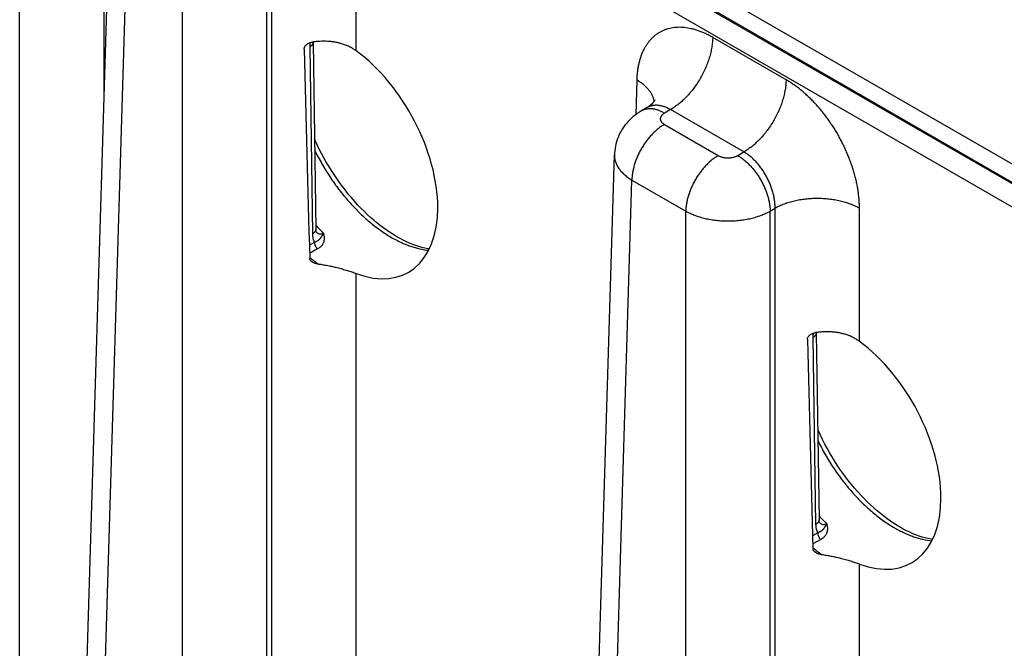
# Model space of a CAD drawing. Header units: inches. Extents: x 0 to 34, y 0 to 22.
# Tile 55 of 78: x 24.35 to 25.637, y 17.455 to 18.276. Entities that reach past the tile are written whole.
import ezdxf

# ---------------------------------------------------------------- set-up
doc = ezdxf.new("R2010")
doc.units = ezdxf.units.IN
doc.header["$LTSCALE"] = 1.87
doc.header["$MEASUREMENT"] = 0
doc.layers.get('0').update_dxf_attribs({"linetype": 'CONTINUOUS'})

msp = doc.modelspace()

# ---------------------------------------------------------------- linework, layer by layer
at = {"color": 7, "linetype": 'CONTINUOUS'}
for p, q in [((27.0693, 17.241), (24.4741, 18.7395)), ((24.3503, 17.3926), (24.3503, 18.7165)), ((24.4606, 18.1713), (24.4606, 18.7165)), ((27.0559, 17.218), (24.4606, 18.7165)), ((24.434, 17.2921), (24.4699, 18.4796)), ((24.4569, 17.26), (24.4928, 18.4466)), ((24.5632, 17.1986), (24.5632, 18.406)), ((24.6735, 17.1986), (24.6735, 18.406)), ((24.6798, 17.2023), (24.6798, 18.4097)), ((24.7901, 18.2357), (24.7901, 18.4097)), ((25.6617, 18.0555), (25.2393, 18.2994)), ((25.6939, 18.0606), (25.2735, 18.3033)), ((24.7337, 18.247), (24.7337, 18.2473)), ((24.7337, 18.247), (24.7373, 18.0026)), ((25.3519, 18.198), (25.256, 18.2533)), ((24.7293, 18.2408), (24.7329, 17.9965)), ((25.1568, 18.198), (25.1554, 18.1523)), ((25.1703, 18.1616), (25.1628, 18.1572)), ((25.2008, 18.1589), (25.1928, 18.1543)), ((25.2967, 18.1036), (25.2008, 18.1589)), ((25.1928, 18.1396), (25.2632, 18.0989)), ((25.0916, 16.9125), (25.1275, 18.0999)), ((25.1275, 18.0999), (25.1275, 18.0999)), ((25.2887, 18.0989), (25.2967, 18.1036)), ((25.1145, 16.8803), (25.1504, 18.0669)), ((25.1504, 18.0669), (25.2208, 18.0263)), ((25.3311, 18.0263), (25.3375, 18.03)), ((25.3375, 16.8226), (25.3375, 18.03)), ((25.4477, 17.856), (25.4477, 18.03)), ((25.2208, 16.8189), (25.2208, 18.0263)), ((25.3311, 16.8189), (25.3311, 18.0263)), ((24.7356, 17.9854), (24.7289, 17.9817)), ((24.7397, 17.9768), (24.7292, 17.971)), ((24.7901, 17.2023), (24.7901, 17.9448)), ((25.3869, 17.8611), (25.3905, 17.6168)), ((25.3913, 17.8673), (25.3913, 17.8676)), ((25.3913, 17.8673), (25.3949, 17.6229)), ((25.3932, 17.6057), (25.3865, 17.602)), ((25.3973, 17.5971), (25.3868, 17.5913)), ((25.4477, 16.8226), (25.4477, 17.5651))]:
    msp.add_line(p, q, dxfattribs=at)
for points in [[(25.1805, 18.1719), (25.1805, 18.1719), (25.1804, 18.1718), (25.1803, 18.1715), (25.1802, 18.1712), (25.1799, 18.1707), (25.1795, 18.17), (25.179, 18.1692), (25.1783, 18.1683), (25.1774, 18.1673), (25.1764, 18.1662), (25.1751, 18.165), (25.1737, 18.1639), (25.1721, 18.1627), (25.1703, 18.1616)], [(25.1628, 18.1572), (25.1601, 18.1556), (25.1574, 18.1538), (25.1547, 18.1519), (25.1522, 18.1499), (25.1498, 18.1477), (25.1475, 18.1455), (25.1453, 18.1433), (25.1432, 18.1409), (25.1413, 18.1385), (25.1395, 18.136), (25.1378, 18.1334), (25.1362, 18.1308), (25.1348, 18.1281), (25.1334, 18.1253), (25.1323, 18.1225), (25.1312, 18.1197), (25.1303, 18.1168), (25.1295, 18.1139), (25.1288, 18.111), (25.1283, 18.108), (25.1279, 18.105), (25.1276, 18.1021), (25.1275, 18.0999)], [(24.8434, 17.9927), (24.8392, 17.9951), (24.8348, 17.9979), (24.8305, 18.0008), (24.8261, 18.004), (24.8218, 18.0072), (24.8174, 18.0107), (24.8131, 18.0143), (24.8088, 18.0181), (24.8045, 18.022), (24.8003, 18.0261), (24.7961, 18.0303), (24.7919, 18.0347), (24.7878, 18.0392), (24.7838, 18.0439), (24.7798, 18.0486), (24.7759, 18.0535), (24.7721, 18.0585), (24.7683, 18.0636), (24.7647, 18.0688), (24.7611, 18.0741), (24.7576, 18.0794), (24.7542, 18.0849), (24.751, 18.0904), (24.7478, 18.096), (24.7448, 18.1016), (24.7419, 18.1073), (24.7391, 18.113), (24.7364, 18.1187), (24.7356, 18.1206)], [(24.738, 17.9988), (24.738, 17.9988), (24.738, 17.9988), (24.7379, 17.9989), (24.7378, 17.9991), (24.7378, 17.9993), (24.7377, 17.9996), (24.7376, 18), (24.7375, 18.0004), (24.7375, 18.0009), (24.7374, 18.0014), (24.7374, 18.002), (24.7373, 18.0026)], [(24.8857, 17.9768), (24.8837, 17.9772), (24.8798, 17.9779), (24.8759, 17.9788), (24.872, 17.98), (24.868, 17.9812), (24.864, 17.9827), (24.8599, 17.9844), (24.8558, 17.9862), (24.8516, 17.9882), (24.8474, 17.9904), (24.8434, 17.9927)], [(25.501, 17.613), (25.4968, 17.6155), (25.4925, 17.6182), (25.4881, 17.6211), (25.4838, 17.6243), (25.4794, 17.6275), (25.4751, 17.631), (25.4707, 17.6346), (25.4664, 17.6384), (25.4621, 17.6423), (25.4579, 17.6464), (25.4537, 17.6506), (25.4495, 17.655), (25.4454, 17.6595), (25.4414, 17.6642), (25.4374, 17.6689), (25.4335, 17.6738), (25.4297, 17.6788), (25.4259, 17.6839), (25.4223, 17.6891), (25.4187, 17.6944), (25.4152, 17.6997), (25.4119, 17.7052), (25.4086, 17.7107), (25.4054, 17.7163), (25.4024, 17.7219), (25.3995, 17.7276), (25.3967, 17.7333), (25.394, 17.739), (25.3932, 17.7409)], [(25.3956, 17.6191), (25.3956, 17.6191), (25.3956, 17.6191), (25.3955, 17.6192), (25.3955, 17.6194), (25.3954, 17.6196), (25.3953, 17.6199), (25.3952, 17.6203), (25.3951, 17.6207), (25.3951, 17.6212), (25.395, 17.6217), (25.395, 17.6223), (25.3949, 17.6229)], [(25.5433, 17.5971), (25.5413, 17.5975), (25.5374, 17.5982), (25.5336, 17.5991), (25.5296, 17.6003), (25.5256, 17.6016), (25.5216, 17.603), (25.5175, 17.6047), (25.5134, 17.6065), (25.5092, 17.6085), (25.505, 17.6107), (25.501, 17.613)]]:
    msp.add_lwpolyline(points, dxfattribs=at)
for centre, radius, start, end in [((147.6249, 21.3685), 122.9427, 181.459043, 181.586448), ((24.9294, 18.1833), 0.2602, 222.4043, 225.5763), ((24.746, 18.0073), 0.0116, 224.7003, 226.2107), ((24.7457, 18.007), 0.0113, 226.2172, 226.9069), ((24.8641, 18.1286), 0.2113, 230.3842, 234.2189), ((148.2822, 20.9887), 122.9424, 181.459043, 181.586448), ((25.587, 17.8036), 0.2602, 222.4043, 225.5763), ((25.4036, 17.6276), 0.0116, 224.7003, 226.2107), ((25.4033, 17.6273), 0.0113, 226.2172, 226.9069), ((25.5217, 17.7489), 0.2113, 230.3842, 234.2189)]:
    msp.add_arc(centre, radius, start, end, dxfattribs=at)
for centre in [(24.7714, 18.1007), (25.429, 17.721)]:
    msp.add_ellipse(centre, major_axis=(-0.0862, 0.1548), ratio=0.587319, start_param=-3.75051, end_param=-0.908998, dxfattribs=at)
for points, knots in [([(25.256, 18.2533), (25.2552, 18.2538), (25.2536, 18.2547), (25.2513, 18.2559), (25.2489, 18.2571), (25.2458, 18.2586), (25.2419, 18.2603), (25.2372, 18.2621), (25.2325, 18.2636), (25.2265, 18.2651), (25.2205, 18.2661), (25.2146, 18.2665), (25.2103, 18.2665), (25.2061, 18.2662), (25.202, 18.2656), (25.1981, 18.2647), (25.1943, 18.2635), (25.1906, 18.2621), (25.1871, 18.2603), (25.1837, 18.2582), (25.1805, 18.2559), (25.1775, 18.2533), (25.1747, 18.2504), (25.172, 18.2472), (25.1695, 18.2438), (25.1673, 18.2402), (25.1652, 18.2363), (25.1634, 18.2322), (25.1618, 18.2279), (25.1604, 18.2233), (25.1592, 18.2186), (25.1582, 18.2137), (25.1576, 18.2095), (25.1572, 18.206), (25.1569, 18.2025), (25.1568, 18.1998), (25.1568, 18.198)], [0, 0, 0, 0, 0.018771, 0.037316, 0.055633, 0.073719, 0.109193, 0.14374, 0.177372, 0.210106, 0.272974, 0.303233, 0.332778, 0.361682, 0.390032, 0.417925, 0.445466, 0.472768, 0.49995, 0.527133, 0.554436, 0.58198, 0.609877, 0.638231, 0.66714, 0.696689, 0.726954, 0.757997, 0.789867, 0.822605, 0.856242, 0.890796, 0.926274, 0.944362, 0.962681, 1, 1, 1, 1]), ([(24.7221, 18.238), (24.7221, 18.2383), (24.7221, 18.2389), (24.7223, 18.2397), (24.7226, 18.2406), (24.7231, 18.2417), (24.7239, 18.2427), (24.7248, 18.2436), (24.7257, 18.2444), (24.7271, 18.2454), (24.7289, 18.2462), (24.7308, 18.2469), (24.7322, 18.2471), (24.7328, 18.2472)], [0, 0, 0, 0, 0.05554, 0.112172, 0.17005, 0.229201, 0.350882, 0.413331, 0.476624, 0.605141, 0.735645, 0.867438, 1, 1, 1, 1]), ([(24.7337, 18.247), (24.7337, 18.2468), (24.7337, 18.2465), (24.7336, 18.2461), (24.7335, 18.2457), (24.7334, 18.2451), (24.7331, 18.2444), (24.7326, 18.2436), (24.7319, 18.2428), (24.7312, 18.2421), (24.7303, 18.2414), (24.7296, 18.241), (24.7293, 18.2408)], [0, 0, 0, 0, 0.053428, 0.107132, 0.16138, 0.216429, 0.329767, 0.44885, 0.574859, 0.708543, 0.850254, 1, 1, 1, 1]), ([(24.7296, 18.2464), (24.7296, 18.246), (24.7294, 18.2448), (24.7293, 18.2429), (24.7293, 18.2415), (24.7293, 18.2408)], [0, 0, 0, 0, 0.257458, 0.634475, 1, 1, 1, 1]), ([(24.7711, 18.245), (24.7696, 18.2455), (24.7666, 18.2463), (24.7619, 18.2472), (24.7572, 18.2478), (24.7508, 18.2483), (24.7443, 18.2483), (24.7377, 18.2478), (24.7345, 18.2474), (24.7328, 18.2472)], [0, 0, 0, 0, 0.12019, 0.242005, 0.365369, 0.490163, 0.743315, 0.871345, 1, 1, 1, 1]), ([(25.256, 18.2533), (25.256, 18.2512), (25.2557, 18.2469), (25.2548, 18.2403), (25.2534, 18.2335), (25.2516, 18.2266), (25.2492, 18.2197), (25.2464, 18.2129), (25.2432, 18.2061), (25.2396, 18.1995), (25.2356, 18.1931), (25.2313, 18.1869), (25.2267, 18.1811), (25.2218, 18.1757), (25.2168, 18.1707), (25.2124, 18.167), (25.2089, 18.1642), (25.2054, 18.1617), (25.2027, 18.16), (25.2008, 18.1589)], [0, 0, 0, 0, 0.056204, 0.114844, 0.175676, 0.238405, 0.302691, 0.368163, 0.434426, 0.501069, 0.567674, 0.633825, 0.699113, 0.763148, 0.825561, 0.886022, 0.915434, 0.944253, 1, 1, 1, 1]), ([(24.7901, 18.2357), (24.7887, 18.2367), (24.7858, 18.2387), (24.7812, 18.2412), (24.7762, 18.2434), (24.7728, 18.2445), (24.7711, 18.245)], [0, 0, 0, 0, 0.244083, 0.491915, 0.743824, 1, 1, 1, 1]), ([(25.1568, 18.198), (25.1583, 18.1971), (25.1613, 18.1951), (25.1655, 18.1919), (25.1691, 18.1886), (25.1723, 18.185), (25.1745, 18.1819), (25.176, 18.1794), (25.1769, 18.1775), (25.1777, 18.1756), (25.1784, 18.1736), (25.1789, 18.1717), (25.1792, 18.1704), (25.1793, 18.1697)], [0, 0, 0, 0, 0.146503, 0.286379, 0.419577, 0.546259, 0.666825, 0.725039, 0.781995, 0.837819, 0.892654, 0.946657, 1, 1, 1, 1]), ([(25.3519, 18.198), (25.3518, 18.1959), (25.3516, 18.1915), (25.3507, 18.1849), (25.3493, 18.1782), (25.3474, 18.1713), (25.3451, 18.1644), (25.3423, 18.1575), (25.3391, 18.1507), (25.3354, 18.1441), (25.3314, 18.1377), (25.3271, 18.1316), (25.3225, 18.1258), (25.3177, 18.1204), (25.3126, 18.1154), (25.3083, 18.1116), (25.3047, 18.1089), (25.3012, 18.1063), (25.2985, 18.1046), (25.2967, 18.1036)], [0, 0, 0, 0, 0.056204, 0.114844, 0.175676, 0.238405, 0.302691, 0.368163, 0.434426, 0.501069, 0.567674, 0.633825, 0.699113, 0.763148, 0.825561, 0.886022, 0.915434, 0.944253, 1, 1, 1, 1]), ([(25.4477, 18.03), (25.4477, 18.0309), (25.4477, 18.0328), (25.4476, 18.0356), (25.4475, 18.0385), (25.4473, 18.0414), (25.447, 18.0443), (25.4466, 18.0482), (25.4459, 18.0532), (25.4449, 18.0592), (25.4437, 18.0652), (25.4422, 18.0713), (25.4405, 18.0775), (25.4386, 18.0836), (25.4365, 18.0898), (25.4342, 18.0959), (25.4317, 18.102), (25.429, 18.1081), (25.4261, 18.1141), (25.423, 18.1201), (25.4187, 18.1279), (25.4141, 18.1355), (25.4091, 18.1429), (25.4053, 18.1483), (25.4013, 18.1535), (25.3972, 18.1586), (25.393, 18.1635), (25.3887, 18.1682), (25.3843, 18.1727), (25.3798, 18.177), (25.3753, 18.1811), (25.3707, 18.185), (25.366, 18.1886), (25.3621, 18.1914), (25.359, 18.1936), (25.3566, 18.1951), (25.3542, 18.1966), (25.3526, 18.1975), (25.3519, 18.198)], [0, 0, 0, 0, 0.01391, 0.027977, 0.042197, 0.056569, 0.071089, 0.085754, 0.1155, 0.145777, 0.176551, 0.207783, 0.239431, 0.271452, 0.303803, 0.336437, 0.369305, 0.402358, 0.435546, 0.468818, 0.502123, 0.56862, 0.601716, 0.634641, 0.667346, 0.699781, 0.731899, 0.763656, 0.795008, 0.825914, 0.856333, 0.886231, 0.915574, 0.944332, 0.958484, 0.97248, 0.98632, 1, 1, 1, 1]), ([(25.1928, 18.1543), (25.1914, 18.1551), (25.1894, 18.1561), (25.1866, 18.1573), (25.1839, 18.1584), (25.1812, 18.1592), (25.1785, 18.1597), (25.1766, 18.1599), (25.1747, 18.1601), (25.1728, 18.1601), (25.171, 18.1599), (25.1692, 18.1596), (25.1675, 18.1592), (25.1659, 18.1587), (25.1643, 18.1581), (25.1633, 18.1575), (25.1628, 18.1572)], [0, 0, 0, 0, 0.148542, 0.219948, 0.28942, 0.422584, 0.486421, 0.548509, 0.608954, 0.667885, 0.725458, 0.781853, 0.837273, 0.891942, 0.9461, 1, 1, 1, 1]), ([(25.2008, 18.1589), (25.1995, 18.1597), (25.1974, 18.1608), (25.1946, 18.162), (25.1926, 18.1628), (25.1905, 18.1634), (25.1885, 18.1639), (25.1865, 18.1643), (25.1845, 18.1645), (25.1826, 18.1646), (25.1807, 18.1646), (25.1788, 18.1644), (25.177, 18.1641), (25.1752, 18.1637), (25.1735, 18.1631), (25.1719, 18.1624), (25.1709, 18.1619), (25.1703, 18.1616)], [0, 0, 0, 0, 0.14636, 0.216859, 0.285561, 0.352491, 0.417692, 0.481231, 0.543198, 0.603701, 0.66287, 0.720864, 0.777862, 0.834058, 0.88966, 0.944895, 1, 1, 1, 1]), ([(25.1928, 18.1543), (25.1926, 18.1542), (25.1922, 18.1539), (25.1914, 18.1534), (25.1906, 18.1527), (25.1896, 18.1519), (25.1889, 18.1509), (25.1884, 18.1501), (25.1881, 18.1495), (25.1879, 18.149), (25.1877, 18.1485), (25.1876, 18.1479), (25.1875, 18.1474), (25.1875, 18.1469), (25.1875, 18.1464), (25.1876, 18.1459), (25.1877, 18.1454), (25.1879, 18.1449), (25.1881, 18.1444), (25.1884, 18.1437), (25.1888, 18.1431), (25.1892, 18.1425), (25.1898, 18.1419), (25.1906, 18.1411), (25.1914, 18.1404), (25.1922, 18.1399), (25.1926, 18.1397), (25.1928, 18.1396)], [0, 0, 0, 0, 0.037619, 0.074291, 0.144717, 0.211305, 0.274244, 0.333902, 0.362694, 0.390896, 0.418609, 0.445947, 0.473031, 0.499985, 0.526939, 0.554022, 0.58136, 0.609074, 0.637275, 0.666066, 0.725726, 0.756773, 0.788694, 0.855284, 0.925707, 0.962379, 1, 1, 1, 1]), ([(25.1928, 18.1396), (25.1914, 18.1388), (25.1886, 18.137), (25.1845, 18.1339), (25.1805, 18.1305), (25.1767, 18.1267), (25.1729, 18.1225), (25.1694, 18.118), (25.1661, 18.1133), (25.163, 18.1084), (25.1602, 18.1033), (25.1577, 18.0981), (25.1556, 18.0928), (25.1538, 18.0875), (25.1523, 18.0822), (25.1513, 18.077), (25.1506, 18.0719), (25.1504, 18.0686), (25.1504, 18.0669)], [0, 0, 0, 0, 0.055748, 0.113969, 0.174431, 0.236845, 0.30088, 0.366169, 0.43232, 0.498926, 0.56557, 0.631833, 0.697306, 0.761592, 0.824322, 0.885155, 0.943796, 1, 1, 1, 1]), ([(24.7358, 18.1058), (24.7373, 18.1028), (24.7404, 18.0968), (24.7453, 18.0879), (24.7505, 18.0792), (24.756, 18.0706), (24.7617, 18.0623), (24.7677, 18.0542), (24.7739, 18.0464), (24.7803, 18.0389), (24.7869, 18.0317), (24.7936, 18.0248), (24.8004, 18.0183), (24.8074, 18.0122), (24.8145, 18.0065), (24.8216, 18.0012), (24.8288, 17.9964), (24.8336, 17.9934), (24.8361, 17.992)], [0, 0, 0, 0, 0.065918, 0.13202, 0.198164, 0.264205, 0.33, 0.395406, 0.460285, 0.5245, 0.58792, 0.650419, 0.711878, 0.772186, 0.831238, 0.888944, 0.94522, 1, 1, 1, 1]), ([(25.1275, 18.0999), (25.1275, 18.0992), (25.1275, 18.0977), (25.1278, 18.0954), (25.1282, 18.0931), (25.1288, 18.0909), (25.1296, 18.0887), (25.1306, 18.0865), (25.1318, 18.0843), (25.1332, 18.0821), (25.1348, 18.0801), (25.1365, 18.078), (25.1384, 18.076), (25.1405, 18.0741), (25.1427, 18.0722), (25.1451, 18.0703), (25.1477, 18.0686), (25.1495, 18.0675), (25.1504, 18.0669)], [0, 0, 0, 0, 0.053724, 0.107696, 0.162179, 0.217425, 0.273665, 0.331112, 0.38995, 0.450341, 0.512419, 0.576289, 0.642031, 0.709701, 0.779332, 0.850936, 0.9245, 1, 1, 1, 1]), ([(25.2632, 18.0989), (25.2618, 18.0981), (25.259, 18.0963), (25.2549, 18.0933), (25.2509, 18.0898), (25.2471, 18.086), (25.2433, 18.0818), (25.2398, 18.0774), (25.2365, 18.0727), (25.2334, 18.0677), (25.2306, 18.0626), (25.2281, 18.0574), (25.226, 18.0521), (25.2242, 18.0468), (25.2227, 18.0415), (25.2217, 18.0363), (25.221, 18.0313), (25.2208, 18.0279), (25.2208, 18.0263)], [0, 0, 0, 0, 0.055748, 0.113969, 0.174431, 0.236845, 0.30088, 0.366169, 0.43232, 0.498926, 0.56557, 0.631833, 0.697306, 0.761592, 0.824322, 0.885155, 0.943796, 1, 1, 1, 1]), ([(25.2632, 18.0989), (25.2634, 18.0988), (25.2638, 18.0986), (25.2647, 18.0981), (25.2659, 18.0976), (25.2675, 18.0971), (25.269, 18.0966), (25.2707, 18.0963), (25.2724, 18.0961), (25.2742, 18.0959), (25.2759, 18.0959), (25.2777, 18.0959), (25.2794, 18.0961), (25.2811, 18.0963), (25.2828, 18.0966), (25.2844, 18.0971), (25.2859, 18.0976), (25.2871, 18.0981), (25.288, 18.0986), (25.2884, 18.0988), (25.2887, 18.0989)], [0, 0, 0, 0, 0.027602, 0.055852, 0.114188, 0.174791, 0.237359, 0.301554, 0.366995, 0.433284, 0.5, 0.566716, 0.633005, 0.698447, 0.76264, 0.82521, 0.885811, 0.94415, 0.972399, 1, 1, 1, 1]), ([(25.2887, 18.0989), (25.2901, 18.0981), (25.2929, 18.0963), (25.2969, 18.0933), (25.3009, 18.0898), (25.3048, 18.086), (25.3085, 18.0818), (25.312, 18.0774), (25.3154, 18.0727), (25.3184, 18.0677), (25.3212, 18.0626), (25.3237, 18.0574), (25.3259, 18.0521), (25.3277, 18.0468), (25.3291, 18.0415), (25.3302, 18.0363), (25.3309, 18.0313), (25.331, 18.0279), (25.3311, 18.0263)], [0, 0, 0, 0, 0.055748, 0.113969, 0.174431, 0.236845, 0.30088, 0.366169, 0.43232, 0.498926, 0.56557, 0.631833, 0.697306, 0.761592, 0.824322, 0.885155, 0.943796, 1, 1, 1, 1]), ([(25.3375, 18.03), (25.3375, 18.0316), (25.3374, 18.035), (25.3369, 18.0402), (25.336, 18.0455), (25.3347, 18.0509), (25.333, 18.0563), (25.331, 18.0616), (25.3287, 18.0669), (25.326, 18.0721), (25.3235, 18.0763), (25.3214, 18.0795), (25.3192, 18.0826), (25.3164, 18.0864), (25.3127, 18.0906), (25.3089, 18.0944), (25.305, 18.0979), (25.3009, 18.101), (25.2981, 18.1028), (25.2967, 18.1036)], [0, 0, 0, 0, 0.057024, 0.11632, 0.177645, 0.240715, 0.305198, 0.370737, 0.436952, 0.503447, 0.569822, 0.602844, 0.635687, 0.700639, 0.764315, 0.826373, 0.886504, 0.944448, 1, 1, 1, 1]), ([(25.4477, 18.03), (25.4468, 18.0305), (25.445, 18.0315), (25.4421, 18.0329), (25.439, 18.0342), (25.4348, 18.0358), (25.4293, 18.0377), (25.4224, 18.0395), (25.4152, 18.0409), (25.4078, 18.0419), (25.4002, 18.0426), (25.3926, 18.0428), (25.385, 18.0426), (25.3774, 18.0419), (25.37, 18.0409), (25.3628, 18.0395), (25.3559, 18.0377), (25.3504, 18.0358), (25.3462, 18.0342), (25.3431, 18.0329), (25.3402, 18.0315), (25.3384, 18.0305), (25.3375, 18.03)], [0, 0, 0, 0, 0.027447, 0.055573, 0.084353, 0.113757, 0.174287, 0.236862, 0.301125, 0.366684, 0.43312, 0.5, 0.56688, 0.633316, 0.698875, 0.763138, 0.825713, 0.886243, 0.915647, 0.944427, 0.972553, 1, 1, 1, 1]), ([(25.2208, 18.0263), (25.2217, 18.0258), (25.2236, 18.0248), (25.2265, 18.0234), (25.2295, 18.0221), (25.2337, 18.0204), (25.2392, 18.0185), (25.2461, 18.0167), (25.2533, 18.0153), (25.2607, 18.0142), (25.2683, 18.0136), (25.2759, 18.0134), (25.2836, 18.0136), (25.2911, 18.0142), (25.2985, 18.0153), (25.3046, 18.0165), (25.3093, 18.0176), (25.3127, 18.0186), (25.316, 18.0197), (25.3192, 18.0208), (25.3224, 18.0221), (25.3254, 18.0234), (25.3283, 18.0248), (25.3302, 18.0258), (25.3311, 18.0263)], [0, 0, 0, 0, 0.027482, 0.055637, 0.084438, 0.113857, 0.174402, 0.236975, 0.30122, 0.366751, 0.433152, 0.499992, 0.566832, 0.633233, 0.698763, 0.763009, 0.794531, 0.825589, 0.85614, 0.886143, 0.915562, 0.944364, 0.972518, 1, 1, 1, 1]), ([(24.7373, 18.0026), (24.7373, 18.0025), (24.7373, 18.0022), (24.7373, 18.0018), (24.7372, 18.0014), (24.737, 18.0008), (24.7367, 18.0001), (24.7362, 17.9993), (24.7356, 17.9985), (24.7348, 17.9978), (24.7339, 17.9971), (24.7333, 17.9967), (24.7329, 17.9965)], [0, 0, 0, 0, 0.053428, 0.107132, 0.16138, 0.216429, 0.329767, 0.448849, 0.574858, 0.708543, 0.850254, 1, 1, 1, 1]), ([(24.7329, 17.9965), (24.7329, 17.996), (24.733, 17.9949), (24.7331, 17.9934), (24.7333, 17.9919), (24.7336, 17.9905), (24.734, 17.9891), (24.7346, 17.9874), (24.7351, 17.9862), (24.7356, 17.9854)], [0, 0, 0, 0, 0.138484, 0.273155, 0.403946, 0.530822, 0.65379, 0.772905, 1, 1, 1, 1]), ([(24.7472, 17.9974), (24.7472, 17.9974), (24.7471, 17.9972), (24.747, 17.9969), (24.7468, 17.9966), (24.7466, 17.9962), (24.7464, 17.9959), (24.7463, 17.9955), (24.7461, 17.9952), (24.7458, 17.9948), (24.7456, 17.9943), (24.7453, 17.9939), (24.7449, 17.9933), (24.7446, 17.9927), (24.7442, 17.9921), (24.7439, 17.9917), (24.7436, 17.9914), (24.7433, 17.9908), (24.7429, 17.9903), (24.7424, 17.9899), (24.7421, 17.9895), (24.7418, 17.9891), (24.7414, 17.9888), (24.741, 17.9885), (24.7405, 17.988), (24.7399, 17.9876), (24.7393, 17.9872), (24.7387, 17.9868), (24.738, 17.9864), (24.7373, 17.9861), (24.7368, 17.9859), (24.7362, 17.9856), (24.7358, 17.9855), (24.7356, 17.9854)], [0, 0, 0, 0, 0.018679, 0.037066, 0.055156, 0.072945, 0.107656, 0.124593, 0.141264, 0.17387, 0.205594, 0.236514, 0.266704, 0.325199, 0.353719, 0.381922, 0.409894, 0.437717, 0.493208, 0.521065, 0.54913, 0.577471, 0.606157, 0.635254, 0.664833, 0.725715, 0.757154, 0.789318, 0.856002, 0.890629, 0.92616, 0.962612, 1, 1, 1, 1]), ([(24.738, 17.9988), (24.7383, 17.9985), (24.739, 17.998), (24.74, 17.9973), (24.741, 17.9969), (24.7417, 17.9966), (24.7423, 17.9965), (24.7429, 17.9964), (24.7438, 17.9964), (24.7448, 17.9965), (24.7461, 17.9969), (24.7469, 17.9972), (24.7472, 17.9974)], [0, 0, 0, 0, 0.127208, 0.251014, 0.372359, 0.432598, 0.492785, 0.553165, 0.613971, 0.737714, 0.865929, 1, 1, 1, 1]), ([(24.7472, 17.9974), (24.7474, 17.9969), (24.7477, 17.9959), (24.748, 17.9944), (24.7482, 17.9928), (24.7483, 17.9913), (24.7483, 17.9899), (24.7481, 17.9884), (24.7478, 17.987), (24.7474, 17.9856), (24.7469, 17.9843), (24.7462, 17.983), (24.7455, 17.9818), (24.7445, 17.9806), (24.7435, 17.9796), (24.7425, 17.9787), (24.7417, 17.9781), (24.7408, 17.9775), (24.7402, 17.9771), (24.7397, 17.9768)], [0, 0, 0, 0, 0.066879, 0.132273, 0.196206, 0.258798, 0.320226, 0.380704, 0.440498, 0.499906, 0.559254, 0.61888, 0.679123, 0.740316, 0.802761, 0.866717, 0.89934, 0.93242, 1, 1, 1, 1]), ([(24.8361, 17.992), (24.8381, 17.9908), (24.8422, 17.9886), (24.8485, 17.9855), (24.8537, 17.9832), (24.8579, 17.9816), (24.8619, 17.9801), (24.867, 17.9785), (24.8749, 17.9765), (24.8809, 17.9755), (24.8848, 17.9751)], [0, 0, 0, 0, 0.1375, 0.271435, 0.40176, 0.465568, 0.528472, 0.651573, 0.771137, 1, 1, 1, 1]), ([(24.7356, 17.9854), (24.7356, 17.985), (24.7356, 17.9843), (24.7358, 17.9831), (24.7362, 17.9819), (24.7367, 17.9808), (24.7373, 17.9797), (24.738, 17.9786), (24.7388, 17.9776), (24.7394, 17.9771), (24.7397, 17.9768)], [0, 0, 0, 0, 0.113085, 0.233474, 0.359524, 0.489234, 0.620393, 0.750708, 0.877934, 1, 1, 1, 1]), ([(24.7321, 17.9602), (24.7319, 17.9604), (24.7315, 17.9607), (24.7308, 17.9613), (24.7303, 17.962), (24.7298, 17.9628), (24.7296, 17.9635), (24.7294, 17.9641), (24.7294, 17.9645), (24.7293, 17.9648)], [0, 0, 0, 0, 0.13186, 0.261514, 0.513895, 0.637205, 0.758924, 0.879609, 1, 1, 1, 1]), ([(24.7405, 17.9571), (24.7401, 17.9572), (24.7394, 17.9573), (24.7382, 17.9575), (24.7371, 17.9578), (24.736, 17.9582), (24.7349, 17.9586), (24.7339, 17.959), (24.733, 17.9596), (24.7324, 17.96), (24.7321, 17.9602)], [0, 0, 0, 0, 0.12857, 0.25682, 0.384418, 0.511014, 0.636242, 0.759725, 0.881093, 1, 1, 1, 1]), ([(24.7405, 17.9571), (24.7426, 17.9569), (24.7468, 17.9563), (24.753, 17.9552), (24.7591, 17.9539), (24.7631, 17.953), (24.7651, 17.9525)], [0, 0, 0, 0, 0.253865, 0.506249, 0.755537, 1, 1, 1, 1]), ([(24.7651, 17.9525), (24.7674, 17.9519), (24.7719, 17.9507), (24.7774, 17.9491), (24.7815, 17.9478), (24.7845, 17.9468), (24.7874, 17.9458), (24.7892, 17.9451), (24.7901, 17.9448)], [0, 0, 0, 0, 0.270779, 0.529548, 0.653536, 0.773475, 0.889056, 1, 1, 1, 1]), ([(25.3797, 17.8583), (25.3797, 17.8586), (25.3797, 17.8592), (25.3799, 17.8601), (25.3802, 17.8609), (25.3807, 17.862), (25.3815, 17.863), (25.3824, 17.8639), (25.3833, 17.8647), (25.3847, 17.8657), (25.3865, 17.8665), (25.3884, 17.8672), (25.3898, 17.8674), (25.3904, 17.8675)], [0, 0, 0, 0, 0.05554, 0.112172, 0.17005, 0.229201, 0.350882, 0.413331, 0.476624, 0.605141, 0.735645, 0.867438, 1, 1, 1, 1]), ([(25.3913, 17.8673), (25.3913, 17.8671), (25.3913, 17.8668), (25.3912, 17.8664), (25.3911, 17.866), (25.391, 17.8654), (25.3907, 17.8647), (25.3902, 17.8639), (25.3895, 17.8632), (25.3888, 17.8624), (25.3879, 17.8617), (25.3872, 17.8613), (25.3869, 17.8611)], [0, 0, 0, 0, 0.053428, 0.107132, 0.16138, 0.216429, 0.329767, 0.44885, 0.574859, 0.708543, 0.850254, 1, 1, 1, 1]), ([(25.3872, 17.8667), (25.3872, 17.8663), (25.387, 17.8651), (25.3869, 17.8632), (25.3869, 17.8618), (25.3869, 17.8611)], [0, 0, 0, 0, 0.257458, 0.634475, 1, 1, 1, 1]), ([(25.4287, 17.8653), (25.4272, 17.8658), (25.4242, 17.8666), (25.4196, 17.8675), (25.4148, 17.8681), (25.4084, 17.8686), (25.4019, 17.8686), (25.3953, 17.8681), (25.3921, 17.8677), (25.3904, 17.8675)], [0, 0, 0, 0, 0.12019, 0.242005, 0.365369, 0.490163, 0.743315, 0.871345, 1, 1, 1, 1]), ([(25.4477, 17.856), (25.4463, 17.857), (25.4434, 17.859), (25.4388, 17.8615), (25.4338, 17.8637), (25.4304, 17.8648), (25.4287, 17.8653)], [0, 0, 0, 0, 0.244083, 0.491915, 0.743824, 1, 1, 1, 1]), ([(25.3934, 17.7261), (25.3949, 17.7231), (25.398, 17.7171), (25.4029, 17.7082), (25.4081, 17.6995), (25.4136, 17.6909), (25.4193, 17.6826), (25.4253, 17.6745), (25.4315, 17.6667), (25.4379, 17.6592), (25.4445, 17.652), (25.4512, 17.6451), (25.4581, 17.6386), (25.465, 17.6325), (25.4721, 17.6268), (25.4792, 17.6215), (25.4864, 17.6167), (25.4912, 17.6137), (25.4937, 17.6123)], [0, 0, 0, 0, 0.065918, 0.13202, 0.198164, 0.264205, 0.33, 0.395406, 0.460285, 0.5245, 0.58792, 0.650419, 0.711878, 0.772186, 0.831238, 0.888944, 0.94522, 1, 1, 1, 1]), ([(25.3949, 17.6229), (25.3949, 17.6228), (25.3949, 17.6225), (25.3949, 17.6221), (25.3948, 17.6217), (25.3946, 17.6211), (25.3943, 17.6204), (25.3938, 17.6196), (25.3932, 17.6188), (25.3924, 17.6181), (25.3915, 17.6174), (25.3909, 17.617), (25.3905, 17.6168)], [0, 0, 0, 0, 0.053428, 0.107132, 0.16138, 0.216429, 0.329767, 0.448849, 0.574858, 0.708543, 0.850254, 1, 1, 1, 1]), ([(25.3905, 17.6168), (25.3906, 17.6163), (25.3906, 17.6152), (25.3907, 17.6137), (25.3909, 17.6122), (25.3912, 17.6108), (25.3916, 17.6094), (25.3922, 17.6077), (25.3927, 17.6065), (25.3932, 17.6057)], [0, 0, 0, 0, 0.138484, 0.273155, 0.403946, 0.530822, 0.65379, 0.772905, 1, 1, 1, 1]), ([(25.4049, 17.6178), (25.4048, 17.6177), (25.4047, 17.6175), (25.4046, 17.6172), (25.4044, 17.6169), (25.4042, 17.6165), (25.4041, 17.6162), (25.4039, 17.6158), (25.4037, 17.6155), (25.4034, 17.6151), (25.4032, 17.6146), (25.4029, 17.6142), (25.4025, 17.6136), (25.4022, 17.613), (25.4018, 17.6125), (25.4015, 17.6121), (25.4013, 17.6117), (25.4009, 17.6111), (25.4005, 17.6106), (25.4, 17.6102), (25.3997, 17.6098), (25.3994, 17.6095), (25.399, 17.6091), (25.3986, 17.6088), (25.3981, 17.6083), (25.3975, 17.6079), (25.397, 17.6075), (25.3963, 17.6071), (25.3956, 17.6067), (25.3949, 17.6064), (25.3944, 17.6062), (25.3938, 17.6059), (25.3934, 17.6058), (25.3932, 17.6057)], [0, 0, 0, 0, 0.018679, 0.037066, 0.055156, 0.072945, 0.107656, 0.124593, 0.141264, 0.17387, 0.205594, 0.236514, 0.266704, 0.325199, 0.353719, 0.381922, 0.409894, 0.437717, 0.493208, 0.521065, 0.54913, 0.577471, 0.606157, 0.635254, 0.664833, 0.725715, 0.757154, 0.789318, 0.856002, 0.890629, 0.92616, 0.962612, 1, 1, 1, 1]), ([(25.3956, 17.6191), (25.3959, 17.6188), (25.3966, 17.6183), (25.3976, 17.6176), (25.3986, 17.6172), (25.3994, 17.617), (25.3999, 17.6168), (25.4005, 17.6168), (25.4014, 17.6167), (25.4024, 17.6168), (25.4037, 17.6172), (25.4045, 17.6175), (25.4049, 17.6178)], [0, 0, 0, 0, 0.127208, 0.251014, 0.372359, 0.432598, 0.492785, 0.553165, 0.613971, 0.737714, 0.865929, 1, 1, 1, 1]), ([(25.4049, 17.6178), (25.405, 17.6172), (25.4053, 17.6162), (25.4056, 17.6147), (25.4058, 17.6132), (25.4059, 17.6116), (25.4059, 17.6102), (25.4057, 17.6087), (25.4054, 17.6073), (25.405, 17.6059), (25.4045, 17.6046), (25.4039, 17.6033), (25.4031, 17.6021), (25.4022, 17.601), (25.4011, 17.5999), (25.4002, 17.599), (25.3993, 17.5984), (25.3985, 17.5978), (25.3978, 17.5974), (25.3973, 17.5971)], [0, 0, 0, 0, 0.066879, 0.132273, 0.196206, 0.258798, 0.320226, 0.380704, 0.440498, 0.499906, 0.559254, 0.61888, 0.679123, 0.740316, 0.802761, 0.866717, 0.89934, 0.93242, 1, 1, 1, 1]), ([(25.3932, 17.6057), (25.3932, 17.6054), (25.3932, 17.6046), (25.3934, 17.6034), (25.3938, 17.6023), (25.3943, 17.6011), (25.3949, 17.6), (25.3956, 17.5989), (25.3964, 17.5979), (25.397, 17.5974), (25.3973, 17.5971)], [0, 0, 0, 0, 0.113085, 0.233474, 0.359524, 0.489234, 0.620393, 0.750708, 0.877934, 1, 1, 1, 1]), ([(25.4937, 17.6123), (25.4957, 17.6111), (25.4999, 17.6089), (25.5061, 17.6058), (25.5113, 17.6035), (25.5155, 17.6019), (25.5195, 17.6004), (25.5246, 17.5988), (25.5325, 17.5968), (25.5385, 17.5958), (25.5425, 17.5954)], [0, 0, 0, 0, 0.1375, 0.271435, 0.40176, 0.465568, 0.528472, 0.651573, 0.771137, 1, 1, 1, 1]), ([(25.3897, 17.5805), (25.3895, 17.5807), (25.3891, 17.581), (25.3885, 17.5816), (25.3879, 17.5823), (25.3874, 17.5831), (25.3872, 17.5838), (25.387, 17.5844), (25.387, 17.5848), (25.387, 17.5851)], [0, 0, 0, 0, 0.13186, 0.261514, 0.513895, 0.637205, 0.758924, 0.879609, 1, 1, 1, 1]), ([(25.3981, 17.5775), (25.3977, 17.5775), (25.397, 17.5776), (25.3958, 17.5778), (25.3947, 17.5781), (25.3936, 17.5785), (25.3926, 17.5789), (25.3915, 17.5794), (25.3906, 17.5799), (25.39, 17.5803), (25.3897, 17.5805)], [0, 0, 0, 0, 0.12857, 0.25682, 0.384418, 0.511014, 0.636242, 0.759725, 0.881093, 1, 1, 1, 1]), ([(25.3981, 17.5775), (25.4002, 17.5772), (25.4044, 17.5766), (25.4106, 17.5755), (25.4167, 17.5742), (25.4207, 17.5733), (25.4227, 17.5728)], [0, 0, 0, 0, 0.253865, 0.506249, 0.755537, 1, 1, 1, 1]), ([(25.4227, 17.5728), (25.425, 17.5722), (25.4295, 17.571), (25.435, 17.5694), (25.4391, 17.5681), (25.4421, 17.5671), (25.445, 17.5661), (25.4468, 17.5654), (25.4477, 17.5651)], [0, 0, 0, 0, 0.270779, 0.529548, 0.653536, 0.773475, 0.889056, 1, 1, 1, 1])]:
    msp.add_open_spline(points, degree=3, knots=knots, dxfattribs=at)

doc.saveas('drawing.dxf')
